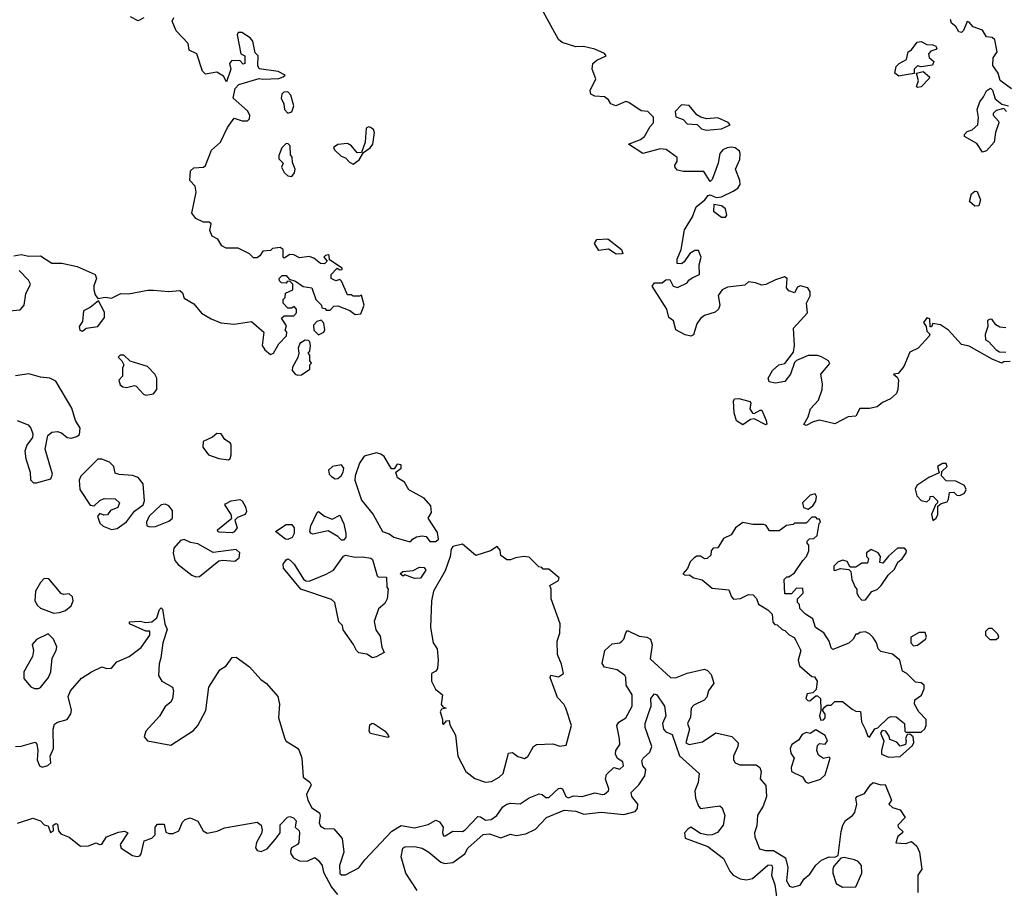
# Model space of a CAD drawing. Extents: x 2293830 to 2387798, y 66850 to 233222.
# Tile 157 of 192: x 2359387 to 2364518, y 186476 to 191003. Entities that reach past the tile are written whole.
import ezdxf

# ---------------------------------------------------------------- set-up
doc = ezdxf.new("R2010")
doc.units = 0

msp = doc.modelspace()

# ---------------------------------------------------------------- linework, layer by layer
at = {"layer": '0CON05XD'}
for points in [[(2364548.3, 189221.7), (2364515, 189220), (2364505, 189212.5), (2364455, 189233.3), (2364335, 189302.5), (2364295, 189310), (2364227.5, 189385), (2364185, 189412.5), (2364145, 189420), (2364138.3, 189401.7), (2364131.7, 189401.7), (2364130, 189445), (2364115, 189450), (2364097.5, 189425), (2364110, 189405), (2364115, 189380), (2364130, 189365), (2364127, 189353), (2364069.3, 189290.7), (2364025, 189270), (2363993.6, 189196.4), (2363965, 189160), (2363940, 189155), (2363960, 189140), (2363966.1, 189126.1), (2363962.9, 189075), (2363955.4, 189054.6), (2363925, 189027.5), (2363882.4, 189007.6), (2363855, 188986.2), (2363815, 188977.5), (2363765, 188976.7), (2363745, 188936.7), (2363703.6, 188933.6), (2363635, 188896.7), (2363555, 188915.8), (2363522.3, 188907.7), (2363485, 188887.5), (2363473.3, 188893.3), (2363495.9, 188934.1), (2363508.8, 188975), (2363549.5, 189020.5), (2363568.8, 189075), (2363571.2, 189105), (2363562.5, 189155), (2363609.3, 189210.7), (2363602.5, 189225), (2363565, 189246.7), (2363545, 189253.3), (2363496.4, 189253.6), (2363435, 189227.5), (2363424.2, 189215.8), (2363404.2, 189155.8), (2363375, 189117.5), (2363325, 189108.8), (2363293.3, 189115), (2363286.7, 189135), (2363310.8, 189175), (2363343.8, 189205), (2363375, 189210.8), (2363419.5, 189270.5), (2363423.8, 189305), (2363418.8, 189395), (2363492.5, 189475), (2363486.7, 189525), (2363505.8, 189564.2), (2363506, 189585), (2363493.3, 189605), (2363455, 189616.7), (2363440.7, 189609.3), (2363425, 189580), (2363395, 189590), (2363382.5, 189605), (2363386.7, 189655), (2363373, 189663), (2363325, 189648), (2363275, 189623.3), (2363255, 189620), (2363221.7, 189631.7), (2363185, 189637.5), (2363165, 189620), (2363075, 189610), (2363047.5, 189595), (2363027.5, 189565), (2363035.8, 189515), (2363028.8, 189495), (2363010.7, 189479.3), (2362955, 189461.2), (2362935, 189446.7), (2362915, 189417.5), (2362898.6, 189361.4), (2362885, 189353.1), (2362855, 189360.6), (2362806.5, 189386.5), (2362795, 189434.2), (2362770.3, 189450.3), (2362759.2, 189495), (2362683.6, 189613.6), (2362695, 189632.5), (2362735, 189632.5), (2362755, 189647.5), (2362775, 189650), (2362792.5, 189615), (2362815, 189606.7), (2362865, 189632.5), (2362873.6, 189646.4), (2362891.7, 189658.3), (2362930, 189675), (2362927.5, 189725), (2362937.5, 189765), (2362925, 189800), (2362905, 189800), (2362880, 189785), (2362849.3, 189740.7), (2362835, 189730), (2362813, 189733), (2362813.3, 189755), (2362833.3, 189805), (2362851.2, 189908.8), (2362892.5, 189975), (2362911.7, 190028.3), (2362957.5, 190065), (2362975, 190087.5), (2362985, 190090), (2363017, 190077), (2363045, 190080), (2363105, 190110), (2363130, 190125), (2363141.2, 190145), (2363140, 190165), (2363118, 190225), (2363139.2, 190275), (2363140.8, 190305), (2363137.3, 190317.3), (2363115.6, 190335.6), (2363095, 190339.4), (2363073.3, 190335), (2363051.2, 190325), (2363035, 190306.7), (2363026.2, 190255), (2362995, 190170), (2362985, 190160), (2362951.7, 190211.7), (2362845, 190212.5), (2362815, 190218.8), (2362803, 190233), (2362801.2, 190245), (2362812.5, 190265), (2362812.5, 190285), (2362756.8, 190326.8), (2362725, 190330.8), (2362635, 190306.7), (2362560, 190355), (2362621.7, 190378.3), (2362643.8, 190395), (2362673, 190447), (2362690, 190465), (2362690, 190495), (2362660, 190525), (2362625, 190527.5), (2362561.7, 190571.7), (2362545, 190576.7), (2362493.9, 190553.9), (2362467.5, 190565), (2362456.2, 190585), (2362435, 190601.4), (2362385, 190604), (2362363.3, 190615), (2362360, 190635), (2362390, 190695), (2362371.2, 190745), (2362374, 190775), (2362395, 190792), (2362442.5, 190815), (2362435, 190826.7), (2362385, 190848.8), (2362325, 190863.5), (2362285, 190861.1), (2362214.2, 190884.2), (2362195, 190900), (2362076.6, 191116.6)], [(2359357.3, 189772.7), (2359395, 189778.7), (2359435, 189771.6), (2359495, 189771.8), (2359555, 189734), (2359606.4, 189733.6), (2359686.4, 189716.4), (2359780, 189675), (2359786.7, 189655), (2359773.6, 189616.4), (2359773.1, 189595), (2359780, 189570), (2359795, 189550), (2359835, 189557.5), (2359865, 189552.5), (2359915, 189576.7), (2359955, 189574), (2360055, 189594.3), (2360085, 189594.3), (2360165, 189586), (2360221.7, 189591.7), (2360235, 189580), (2360245, 189552.5), (2360295, 189522.5), (2360335, 189474), (2360384.4, 189444.4), (2360435, 189424), (2360505, 189416.7), (2360595, 189430), (2360660, 189375), (2360651.2, 189305), (2360665, 189282.5), (2360695, 189257.5), (2360710, 189265), (2360737, 189313), (2360777.5, 189355), (2360780, 189375), (2360770, 189385), (2360777, 189407), (2360751.7, 189448.3), (2360765, 189460), (2360815, 189460), (2360830, 189475), (2360830, 189495), (2360818.3, 189508.3), (2360805, 189500), (2360785, 189500), (2360760, 189525), (2360760, 189545), (2360770, 189555), (2360771.7, 189578.3), (2360810, 189595), (2360810, 189625), (2360795, 189640), (2360781.7, 189638.3), (2360775, 189630), (2360751.7, 189631.7), (2360741.7, 189641.7), (2360740, 189655), (2360755, 189670), (2360775, 189670), (2360791.7, 189651.7), (2360825, 189640), (2360865, 189612.5), (2360910, 189605), (2360930, 189545), (2360960, 189515), (2360961.7, 189501.7), (2360978.3, 189498.3), (2360985, 189490), (2361005, 189490), (2361025, 189510), (2361045, 189512.5), (2361107, 189487), (2361135, 189467.5), (2361165, 189470), (2361182.5, 189515), (2361168.3, 189568.3), (2361157.5, 189562.5), (2361125, 189562.5), (2361115, 189570), (2361095, 189570), (2361065, 189640), (2361055, 189650), (2361035, 189642.5), (2361010, 189655), (2361010, 189675), (2361041.7, 189708.3), (2361055, 189700), (2361068.3, 189701.7), (2361068.3, 189708.3), (2361001.7, 189751.7), (2361000, 189775), (2360995, 189777.5), (2360980, 189775), (2360972.5, 189765), (2360990, 189745), (2360975, 189730), (2360955, 189733.3), (2360920, 189760), (2360895, 189768.5), (2360845, 189762.5), (2360815, 189777.5), (2360795, 189780), (2360765, 189760), (2360760, 189765), (2360760, 189805), (2360745, 189816.2), (2360705, 189810), (2360695, 189800), (2360655, 189797.5), (2360638.3, 189771.7), (2360625, 189762.5), (2360605, 189762.5), (2360585, 189782.5), (2360525, 189812.5), (2360463, 189813), (2360440, 189825), (2360419.3, 189859.3), (2360390, 189875), (2360377.5, 189905), (2360385, 189940), (2360375, 189947.5), (2360345, 189947.5), (2360305, 189967.5), (2360283.8, 189995), (2360307.5, 190105), (2360301.2, 190135), (2360274.3, 190164.3), (2360278.1, 190215), (2360295, 190230.6), (2360344.5, 190235.5), (2360356.2, 190243.8), (2360387.5, 190322.5), (2360433.3, 190365), (2360469.3, 190440.7), (2360505, 190490), (2360546.4, 190476.4), (2360575, 190476.7), (2360583.9, 190486.1), (2360586.2, 190505), (2360575, 190527.5), (2360500, 190595), (2360510, 190645), (2360530, 190665), (2360635, 190697.5), (2360655, 190693.3), (2360737.5, 190697.5), (2360760, 190705), (2360770, 190715), (2360735, 190733.3), (2360635, 190747.5), (2360627.5, 190765), (2360630, 190815), (2360615, 190830), (2360601.7, 190891.7), (2360588.8, 190908.8), (2360545, 190936.9), (2360525, 190936.7), (2360521.2, 190925), (2360540, 190825), (2360560, 190815), (2360560, 190775), (2360551.7, 190771.7), (2360535, 190790), (2360491.7, 190788.3), (2360480, 190775), (2360487.5, 190745), (2360465, 190680), (2360449.3, 190709.3), (2360415, 190730), (2360355, 190720), (2360340, 190735), (2360310, 190825), (2360270, 190845), (2360265, 190880), (2360202.5, 190945), (2360182.5, 190995), (2360190, 191015)], [(2360035, 191012.5), (2360005, 190997.5), (2359965, 191017.5)], [(2364555, 190642.5), (2364496.4, 190686.4), (2364486, 190725), (2364457.5, 190765), (2364459.2, 190805), (2364481.4, 190835), (2364468.3, 190898.3), (2364455, 190909.6), (2364425, 190913.3), (2364405, 190948), (2364355, 190966.7), (2364335, 190990), (2364325, 190993.3), (2364305, 190946.2), (2364295, 190936.2), (2364280.8, 190940.8), (2364265, 190967.5), (2364242.5, 190985), (2364237.5, 191005)], [(2363968.3, 190708.3), (2363947.5, 190725), (2363955, 190760), (2363970, 190775), (2364007.5, 190795), (2364017.5, 190835), (2364035, 190846.7), (2364064.4, 190885.6), (2364085, 190890), (2364114.3, 190874.3), (2364145, 190872.5), (2364161.2, 190865), (2364166.7, 190855), (2364161.7, 190848.3), (2364135, 190839.2), (2364123.1, 190825), (2364125.6, 190805.6), (2364150, 190785), (2364143, 190767), (2364085, 190757.5), (2364065, 190762.5), (2364047.5, 190745), (2364047.5, 190722.5), (2363985, 190712.5), (2363968.3, 190708.3)], [(2364065, 190650), (2364060, 190655), (2364071.2, 190685), (2364060, 190725), (2364095, 190732.5), (2364127.5, 190705), (2364127, 190697), (2364085, 190652.5), (2364065, 190650)], [(2360785, 190516.7), (2360805, 190522.5), (2360816.2, 190555), (2360799.5, 190609.5), (2360785, 190626.7), (2360764.1, 190625.9), (2360753.3, 190615), (2360750, 190595), (2360763.3, 190565), (2360766.7, 190535), (2360785, 190516.7)], [(2364530, 190525), (2364515, 190540), (2364475, 190530), (2364460, 190515), (2364460, 190505), (2364487.5, 190475), (2364490, 190465), (2364472, 190415), (2364465.8, 190365), (2364425, 190320), (2364405, 190312.5), (2364375, 190358.8), (2364310, 190395), (2364310, 190405), (2364325, 190420), (2364350.7, 190429.3), (2364380, 190455), (2364383.6, 190493.6), (2364376.7, 190535), (2364391.2, 190575), (2364409.2, 190600.8), (2364425, 190632.5), (2364446.1, 190646.1), (2364456, 190636), (2364470.5, 190590.5), (2364505, 190562.5), (2364540, 190555)], [(2362965, 190426.7), (2363045, 190433.8), (2363090, 190455), (2363078.3, 190468.3), (2363025, 190492.5), (2362966.4, 190486.4), (2362936.1, 190496.1), (2362915, 190507.5), (2362875, 190556.7), (2362835, 190560), (2362802.5, 190525), (2362807, 190497), (2362845, 190482.5), (2362865, 190460), (2362917, 190457), (2362940, 190435), (2362965, 190426.7)], [(2361125, 190250), (2361156.4, 190273.6), (2361178.3, 190311.7), (2361214, 190335), (2361227.1, 190355), (2361235.8, 190415.8), (2361230.3, 190430.3), (2361215, 190441.4), (2361204.3, 190445.7), (2361191.9, 190438.1), (2361188, 190365), (2361168.3, 190311.7), (2361145, 190310), (2361116.4, 190346.4), (2361095, 190357.5), (2361045, 190353.3), (2361023, 190337), (2361027.5, 190325), (2361062.1, 190292.1), (2361085, 190283.3), (2361105, 190260), (2361125, 190250)], [(2360805, 190186.7), (2360820, 190205), (2360823.3, 190225), (2360808.3, 190258.3), (2360807, 190287), (2360798.3, 190298.3), (2360797.5, 190345), (2360787, 190357), (2360775, 190357.5), (2360753.3, 190335), (2360737.5, 190295), (2360738.3, 190278.3), (2360760, 190255), (2360751.2, 190235), (2360765, 190206.7), (2360785, 190188.8), (2360805, 190186.7)], [(2364365, 190031.2), (2364336.7, 190055), (2364347.5, 190095), (2364365, 190110), (2364377, 190107), (2364393.3, 190065), (2364385, 190033.3), (2364365, 190031.2)], [(2363065, 189973.3), (2363071.2, 189985), (2363065, 190017.5), (2363045, 190033.3), (2363005, 190040), (2363002.5, 190005), (2363045, 189973.3), (2363065, 189973.3)], [(2362495, 189780.8), (2362455, 189808), (2362405, 189800), (2362383, 189837), (2362395, 189857.5), (2362451.7, 189861.7), (2362522.5, 189805), (2362530, 189785), (2362525, 189782.5), (2362495, 189780.8)], [(2359334.1, 189485.9), (2359388.9, 189491.1), (2359410.8, 189515), (2359418.8, 189575), (2359443.3, 189625), (2359433.3, 189645), (2359385.4, 189695.4)], [(2359715, 189380), (2359733.9, 189396.1), (2359795, 189403.5), (2359829.1, 189450.9), (2359828.5, 189478.5), (2359798.3, 189538.3), (2359755, 189503.8), (2359720, 189485), (2359715, 189430), (2359697.5, 189405), (2359700, 189385), (2359715, 189380)], [(2360945, 189360), (2360972.5, 189375), (2360977, 189387), (2360971.7, 189421.7), (2360957.5, 189437.5), (2360935, 189430), (2360918.3, 189411.7), (2360920, 189385), (2360945, 189360)], [(2364525, 189397.5), (2364495, 189400), (2364473.3, 189413.3), (2364455, 189440), (2364445, 189442.5), (2364430, 189435), (2364432.5, 189405), (2364418.3, 189361.7), (2364420, 189335), (2364436.4, 189326.4), (2364475, 189282.5), (2364493, 189273), (2364525, 189270)], [(2360835, 189150), (2360855, 189152.5), (2360898.3, 189181.7), (2360900, 189205), (2360907.5, 189212.5), (2360900, 189225), (2360900, 189255), (2360890, 189265), (2360900, 189275), (2360902.5, 189305), (2360900, 189325), (2360891.7, 189331.7), (2360875, 189332.5), (2360847.5, 189315), (2360838.3, 189291.7), (2360842.5, 189265), (2360837, 189243), (2360808.3, 189191.7), (2360807.5, 189175), (2360822.5, 189155), (2360835, 189150)], [(2360045, 189046.7), (2360085, 189053.3), (2360101.2, 189075), (2360101.2, 189135), (2360091.2, 189155), (2360052.5, 189195), (2359963, 189223), (2359930, 189255), (2359910, 189255), (2359900, 189245), (2359920, 189225), (2359930, 189205), (2359923.3, 189186.7), (2359922.5, 189145), (2359904, 189125), (2359910, 189100), (2359925, 189089.2), (2359944, 189086), (2359985, 189096.7), (2359995, 189093.3), (2360032, 189052), (2360045, 189046.7)], [(2359373.3, 188915), (2359431.7, 188891.7), (2359445.8, 188875), (2359456, 188845), (2359453.9, 188826.1), (2359424, 188785), (2359413.8, 188755), (2359418.8, 188715), (2359442, 188645), (2359444.2, 188604.2), (2359460, 188590), (2359475, 188588.8), (2359549.3, 188610.7), (2359557.5, 188635), (2359520, 188765), (2359533.9, 188836.1), (2359555, 188853.3), (2359583.6, 188856.4), (2359605, 188850), (2359635, 188826.2), (2359655, 188822), (2359685, 188830), (2359699.5, 188840.5), (2359702, 188875), (2359677.5, 188915), (2359658.5, 188978.5), (2359575, 189119.1), (2359545, 189135.7), (2359495, 189140.6), (2359435, 189157.5), (2359365, 189146.7)], [(2363275, 188892.5), (2363215, 188922.5), (2363195, 188920), (2363155, 188892.5), (2363122.7, 188912.7), (2363109.4, 188955), (2363106.2, 189015), (2363112, 189028), (2363135, 189028.8), (2363193, 189013), (2363196.7, 189005), (2363191.2, 188975), (2363205, 188953.3), (2363215, 188950), (2363245, 188967.5), (2363255, 188967.5), (2363277.5, 188915), (2363280, 188895), (2363275, 188892.5)], [(2360475, 188710), (2360483.6, 188716.4), (2360488.8, 188735), (2360490, 188785), (2360485, 188796.2), (2360455.8, 188815.8), (2360436.7, 188845), (2360415, 188846.2), (2360392.3, 188827.7), (2360344, 188805), (2360342, 188775), (2360371.2, 188735), (2360425, 188716), (2360475, 188710)], [(2359865, 188346.2), (2359895, 188351.2), (2359943.9, 188386.1), (2359985, 188442.5), (2360030, 188475), (2360037.5, 188495), (2360030, 188585), (2360005, 188616.7), (2359975, 188627.5), (2359905, 188632.5), (2359885, 188640), (2359877.5, 188675), (2359855, 188697.5), (2359815, 188712.5), (2359795, 188713.3), (2359706.4, 188623.6), (2359697, 188603), (2359701.2, 188555), (2359755, 188472.5), (2359775, 188470), (2359805, 188497.5), (2359827, 188507), (2359885, 188506.7), (2359907.5, 188485), (2359899.3, 188460.7), (2359860, 188445), (2359845, 188422.5), (2359825, 188420), (2359805, 188430), (2359792.5, 188415), (2359805, 188380), (2359823, 188363), (2359865, 188346.2)], [(2361525, 188283.3), (2361555, 188284), (2361570, 188295), (2361565, 188330), (2361516.2, 188405), (2361533.8, 188435), (2361529.5, 188469.5), (2361495, 188510), (2361415, 188552.5), (2361392.7, 188592.7), (2361356.2, 188615), (2361347.5, 188645), (2361375.8, 188665), (2361375, 188683.3), (2361355, 188686.2), (2361338.3, 188661.7), (2361325, 188662.5), (2361285.9, 188725.9), (2361269.5, 188739.5), (2361246.1, 188746.1), (2361182.2, 188727.8), (2361157.7, 188692.3), (2361135.4, 188625), (2361134.1, 188604.1), (2361169.2, 188499.2), (2361228.8, 188425), (2361277.5, 188335), (2361313, 188323), (2361336.1, 188306.1), (2361415, 188283.3), (2361426.2, 188283.8), (2361433.6, 188296.4), (2361455, 188307.5), (2361485, 188313.3), (2361505, 188310), (2361525, 188283.3)], [(2361030.8, 188610.8), (2361045, 188612), (2361062, 188625), (2361072, 188645), (2361075.9, 188665.9), (2361065, 188682.5), (2361017.5, 188675), (2360996.2, 188655), (2361000, 188635), (2361012.3, 188622.3), (2361030.8, 188610.8)], [(2364145, 188393.8), (2364163.3, 188405), (2364172, 188425), (2364171.7, 188468.3), (2364188.3, 188481.7), (2364219.3, 188490.7), (2364227.5, 188505), (2364231.7, 188538.3), (2364255, 188540), (2364270, 188525), (2364286.4, 188523.6), (2364310, 188535), (2364320, 188555), (2364310, 188575), (2364265, 188597.5), (2364215, 188600), (2364190, 188625), (2364191.7, 188648.3), (2364220, 188675), (2364215, 188690), (2364195, 188690), (2364170, 188675), (2364178.3, 188641.7), (2364125, 188616.7), (2364062.5, 188575), (2364053.9, 188556.1), (2364061.7, 188521.7), (2364085, 188497.5), (2364115, 188490), (2364130, 188505), (2364131.7, 188518.3), (2364145, 188520), (2364170, 188495), (2364170, 188485), (2364160, 188475), (2364138.8, 188425), (2364145, 188393.8)], [(2360495, 188328.8), (2360427, 188333), (2360420, 188335), (2360417.5, 188345), (2360492.5, 188405), (2360490, 188425), (2360456.7, 188475), (2360459.3, 188480.7), (2360490, 188495), (2360535, 188502.5), (2360545.8, 188495.8), (2360563.8, 188465), (2360569.3, 188440.7), (2360562.5, 188425), (2360521.4, 188408.6), (2360507.5, 188395), (2360521.2, 188355), (2360505, 188333.8), (2360495, 188328.8)], [(2363495, 188452.5), (2363520, 188470), (2363536, 188494), (2363538.8, 188518.8), (2363532, 188532), (2363506.2, 188525), (2363466.7, 188485), (2363470.7, 188460.7), (2363495, 188452.5)], [(2360065, 188360), (2360095, 188362.5), (2360165, 188388.8), (2360183.8, 188405), (2360183.8, 188445), (2360165, 188468.8), (2360145, 188477.5), (2360125, 188474), (2360062.5, 188415), (2360047.5, 188385), (2360050, 188365), (2360065, 188360)], [(2361075, 188290), (2361065, 188290), (2361045, 188310), (2360995, 188338.8), (2360915, 188322.5), (2360905, 188327.5), (2360900, 188335), (2360903.8, 188365), (2360937.5, 188435), (2360945, 188440), (2360975.7, 188415.7), (2361015, 188400), (2361055, 188420), (2361076.7, 188375), (2361086, 188325), (2361086.4, 188303.6), (2361075, 188290)], [(2363815, 187263.3), (2363843.6, 187306.4), (2363858.3, 187311.7), (2363913.6, 187366.4), (2363928.3, 187371.7), (2363955, 187370), (2363997.5, 187335), (2364000, 187295), (2364005, 187290), (2364085, 187290), (2364103.3, 187306.7), (2364111.2, 187325), (2364110, 187355), (2364073.3, 187395), (2364050, 187435), (2364051.7, 187458.3), (2364087, 187483), (2364100, 187515), (2364100, 187535), (2364085, 187547.5), (2364055, 187550), (2364010, 187595), (2363987, 187607), (2363973.3, 187665), (2363935, 187696.7), (2363875, 187710), (2363860, 187725), (2363852.5, 187755), (2363835, 187782.5), (2363815, 187802.5), (2363795, 187812.5), (2363765, 187810), (2363755, 187800), (2363745, 187800), (2363730, 187775), (2363707, 187753), (2363625, 187720), (2363615, 187730), (2363606, 187765), (2363576.8, 187806.8), (2363533.3, 187835), (2363520.5, 187880.5), (2363482.5, 187905), (2363452.5, 187935), (2363450, 187955), (2363440, 187965), (2363440, 187985), (2363470, 188015), (2363468.3, 188038.3), (2363435, 188040), (2363408.3, 188011.7), (2363375, 188010), (2363370, 188085), (2363385, 188100), (2363395, 188100), (2363425, 188120), (2363467.5, 188185), (2363487.5, 188205), (2363500, 188235), (2363500, 188265), (2363490, 188275), (2363490, 188285), (2363503, 188297), (2363525, 188300), (2363542.5, 188315), (2363553, 188377), (2363560, 188385), (2363555, 188400), (2363545, 188400), (2363535, 188410), (2363515, 188410), (2363485, 188380), (2363425, 188380), (2363417, 188373), (2363383, 188367), (2363345, 188340), (2363295, 188340), (2363276.4, 188366.4), (2363265, 188372.5), (2363207, 188373), (2363155, 188382.5), (2363117.5, 188355), (2363095, 188317.5), (2363055, 188300), (2363025, 188250), (2363001.7, 188248.3), (2362990, 188235), (2362988.3, 188211.7), (2362970, 188195), (2362955, 188192.5), (2362935, 188207.5), (2362915, 188206.7), (2362902.3, 188197.7), (2362881.7, 188178.3), (2362867, 188143), (2362842.5, 188115), (2362855, 188107.5), (2362875, 188110), (2362900, 188095), (2362943.6, 188083.6), (2362995, 188041.2), (2363081.7, 188031.7), (2363096, 187995), (2363106.4, 187983.6), (2363143.3, 187986.7), (2363185, 188007.5), (2363210, 188005), (2363227, 187987), (2363237, 187957), (2363285, 187927.5), (2363307.5, 187905), (2363312.5, 187862.5), (2363321.7, 187851.7), (2363335, 187850), (2363360, 187825), (2363375, 187820), (2363397, 187797), (2363423, 187783), (2363430.7, 187770.7), (2363457.5, 187715), (2363443.8, 187665), (2363450, 187635), (2363515, 187580), (2363528.3, 187578.3), (2363542.5, 187555), (2363537, 187513), (2363520, 187495), (2363490.7, 187489.3), (2363483.3, 187465), (2363494.1, 187454.1), (2363505, 187454), (2363535, 187480), (2363545, 187480), (2363560, 187465), (2363562.5, 187405), (2363554.2, 187375), (2363562.7, 187352.7), (2363575, 187353.3), (2363584, 187365), (2363584.1, 187384.1), (2363570, 187405), (2363580.7, 187419.3), (2363595, 187430), (2363615, 187430), (2363635, 187450), (2363675, 187450), (2363725, 187410), (2363745, 187400), (2363768.3, 187398.3), (2363773, 187343), (2363795, 187302.5), (2363805, 187273.3), (2363815, 187263.3)], [(2360785, 188293.8), (2360772.5, 188295), (2360720, 188335), (2360775, 188372.5), (2360805, 188372.5), (2360816.7, 188355), (2360816.7, 188325), (2360806.7, 188305), (2360785, 188293.8)], [(2360305, 188099.2), (2360325, 188101.2), (2360425, 188182), (2360445, 188186.2), (2360508.1, 188181.9), (2360530.8, 188199.2), (2360534.2, 188225), (2360515, 188241.4), (2360395, 188226.5), (2360315, 188270.8), (2360277.9, 188277.9), (2360245, 188294), (2360225, 188288.8), (2360190.3, 188249.7), (2360187.7, 188222.3), (2360195.8, 188185), (2360213, 188163), (2360285, 188108.6), (2360305, 188099.2)], [(2361815, 187029.4), (2361845, 187032.5), (2361886.2, 187055), (2361906.2, 187075), (2361935, 187181.2), (2361955, 187184), (2361983.6, 187163.6), (2362017.3, 187152.7), (2362035, 187163.3), (2362065.5, 187214.5), (2362080, 187225), (2362165, 187228.9), (2362202.5, 187217.5), (2362235, 187222.5), (2362263.3, 187325), (2362233.3, 187415), (2362223.3, 187435), (2362190.3, 187470.3), (2362151.2, 187575), (2362155, 187586.2), (2362195, 187578.5), (2362221.4, 187595), (2362210.4, 187645), (2362188.9, 187695), (2362187.5, 187765), (2362202.5, 187805), (2362204.2, 187855), (2362156.7, 187985), (2362157.5, 188035), (2362150, 188055), (2362195, 188080), (2362198.8, 188095), (2362145, 188140), (2362115, 188140), (2362108.3, 188148.3), (2362091.7, 188151.7), (2362041.7, 188201.7), (2362014.1, 188205.9), (2361970.7, 188199.3), (2361945, 188187.5), (2361925, 188187.5), (2361895, 188210), (2361891.7, 188238.3), (2361875, 188257.5), (2361840, 188235), (2361765, 188210), (2361695, 188270), (2361645, 188258), (2361635.7, 188244.3), (2361630.5, 188205), (2361605, 188130), (2361543.8, 188025), (2361532.5, 187975), (2361528, 187835), (2361542.5, 187755), (2361561.9, 187725), (2361567.5, 187665), (2361565, 187622.5), (2361555, 187607.5), (2361533.3, 187595), (2361533.8, 187555), (2361553.6, 187513.6), (2361590, 187485), (2361583.9, 187433.9), (2361591.7, 187421.7), (2361610, 187415), (2361585, 187410), (2361577.5, 187395), (2361590, 187355), (2361590, 187335), (2361595, 187330), (2361611.7, 187348.3), (2361625, 187350), (2361628.3, 187328.3), (2361658.6, 187275), (2361670, 187165), (2361712.5, 187085), (2361758.3, 187048.3), (2361815, 187029.4)], [(2363775, 187977.5), (2363795, 187980), (2363827, 188023), (2363855, 188033.3), (2363875.9, 188054.1), (2363912.5, 188107.5), (2363945, 188140), (2363963.9, 188176.1), (2363985, 188193.3), (2364006.2, 188225), (2364007.5, 188237.5), (2363998.3, 188248.3), (2363961.7, 188248.3), (2363913.6, 188206.4), (2363885, 188170), (2363870, 188175), (2363872.5, 188205), (2363860, 188225), (2363825, 188242.5), (2363800, 188225), (2363800, 188205), (2363810, 188195), (2363805, 188170), (2363775, 188170), (2363745, 188150), (2363715, 188150), (2363699.3, 188179.3), (2363677, 188187), (2363651.7, 188178.3), (2363630, 188155), (2363630, 188135), (2363635, 188132.5), (2363665, 188142.5), (2363708.3, 188138.3), (2363717.5, 188127.5), (2363723.3, 188085), (2363740, 188045), (2363750, 188035), (2363750, 188015), (2363760, 187995), (2363775, 187977.5)], [(2361225, 187677.5), (2361197, 187697), (2361155, 187702.5), (2361142.5, 187715), (2361127.5, 187747.5), (2361073, 187823), (2361070, 187845), (2361050, 187865), (2361030, 187965), (2361011.7, 187981.7), (2360852.5, 188035), (2360762.5, 188145), (2360760, 188165), (2360775, 188187.5), (2360785, 188192.5), (2360796.4, 188186.4), (2360817.5, 188165), (2360867, 188087), (2360878.3, 188078.3), (2360895, 188077.5), (2360985, 188113.3), (2361022.5, 188135), (2361075, 188207.5), (2361085, 188212.5), (2361135, 188201.2), (2361173.6, 188203.6), (2361216.4, 188196.4), (2361225, 188190), (2361250, 188105), (2361255, 188100), (2361298.3, 188098.3), (2361300, 188045), (2361307.5, 188035), (2361302.5, 187985), (2361289.3, 187960.7), (2361257.5, 187932.5), (2361233.9, 187866.1), (2361243, 187823), (2361265, 187790), (2361273.6, 187733.6), (2361286.7, 187705), (2361245, 187682.5), (2361225, 187677.5)], [(2361445, 188091.2), (2361395, 188110), (2361385, 188102.5), (2361370, 188115), (2361383, 188127), (2361437, 188133), (2361470.7, 188149.3), (2361495, 188147.5), (2361503.3, 188135), (2361475, 188093.3), (2361445, 188091.2)], [(2359565, 187910), (2359595, 187913.3), (2359625.7, 187924.3), (2359655, 187947.5), (2359666.1, 187973.9), (2359663.3, 187995), (2359645, 188010), (2359615, 188007.5), (2359603, 188013), (2359538.3, 188088.3), (2359515, 188090), (2359495, 188070), (2359468.9, 188025), (2359466.2, 187975), (2359479.5, 187949.5), (2359496.1, 187936.1), (2359565, 187910)], [(2359365, 187216), (2359395, 187216.2), (2359467.5, 187237.5), (2359477, 187227), (2359482.5, 187195), (2359477.5, 187145), (2359490, 187115), (2359505, 187107.5), (2359533.6, 187116.4), (2359549.3, 187130.7), (2359546.7, 187165), (2359563.3, 187205), (2359561.2, 187305), (2359569.3, 187330.7), (2359585, 187342), (2359634.2, 187355.8), (2359654.1, 187385.9), (2359658, 187405), (2359640, 187475), (2359651.2, 187505), (2359709.2, 187570.8), (2359761.2, 187605), (2359815, 187630), (2359841.7, 187621.7), (2359865, 187623.3), (2359893.9, 187656.1), (2359957.5, 187685), (2360019.7, 187730.3), (2360066, 187795), (2360065.8, 187815.8), (2360045, 187816.2), (2359960, 187855), (2359960, 187865), (2360015, 187868.8), (2360045, 187860.8), (2360075.6, 187864.4), (2360101.2, 187885), (2360115, 187930), (2360125, 187937.5), (2360131.7, 187931.7), (2360143.1, 187855), (2360155.8, 187825), (2360133.6, 187755), (2360123.4, 187676.6), (2360113.8, 187646.2), (2360110, 187585), (2360127.5, 187555), (2360183.3, 187525), (2360188.8, 187505), (2360183.8, 187465), (2360174.1, 187445.9), (2360145, 187424), (2360116.1, 187373.9), (2360044.3, 187295.7), (2360036.2, 187265), (2360052.5, 187245), (2360175, 187221.4), (2360292.2, 187297.8), (2360316, 187325), (2360356.8, 187403.2), (2360373.1, 187525), (2360429.4, 187615)], [(2359485, 187516.7), (2359495, 187523.3), (2359538.1, 187575), (2359548.8, 187605), (2359556.2, 187675), (2359576.7, 187715), (2359580, 187735), (2359563.3, 187775), (2359535, 187802.5), (2359475, 187772.5), (2359453, 187747), (2359460, 187715), (2359453.8, 187685), (2359408.6, 187605), (2359409.7, 187569.7), (2359445, 187526.7), (2359465, 187516.7), (2359485, 187516.7)], [(2360429.4, 187615), (2360463.8, 187635), (2360495, 187679.5), (2360515, 187680), (2360585, 187630), (2360644.4, 187565), (2360673.6, 187543.6), (2360732.9, 187475), (2360740.8, 187435), (2360735.8, 187365), (2360768.1, 187255), (2360775, 187243.1), (2360835, 187205.8), (2360842.9, 187195), (2360857.9, 187155), (2360864, 187055), (2360899.7, 187029.7), (2360906.7, 187015), (2360882.5, 186965), (2360888.5, 186935), (2360910.4, 186895), (2360949.5, 186869.5), (2360953.1, 186855), (2360947.7, 186817.7), (2360955, 186800), (2360975, 186787.5), (2361025, 186786.2), (2361067.5, 186735), (2361076.7, 186665), (2361054.3, 186595), (2361055, 186553.8), (2361065, 186546.2), (2361085, 186546.7), (2361155, 186583.3), (2361185, 186623.8), (2361297.6, 186742.4), (2361325.7, 186774.3), (2361375, 186803.8), (2361445, 186791.4), (2361515, 186809.2), (2361555, 186831.2), (2361575, 186823.3), (2361593.8, 186795), (2361590, 186765), (2361595, 186750), (2361605, 186748.8), (2361645, 186773.8), (2361695, 186772.9), (2361709.2, 186780.8), (2361775, 186849.5), (2361788.2, 186848.2), (2361815, 186831.8), (2361843.3, 186835), (2361874, 186855), (2361905, 186900), (2361925, 186914.2), (2361945, 186920), (2361995, 186916), (2362042, 186948), (2362095, 186968.6), (2362110, 186965), (2362129.2, 186949.2), (2362145, 186950), (2362194.6, 186995.4), (2362205, 186998.1), (2362215, 186994.2), (2362233.3, 186955), (2362245, 186948.2), (2362275, 186958.6), (2362317.5, 186955), (2362385, 186973.6), (2362425, 186964.3), (2362435, 186967.1), (2362455, 186984), (2362456.9, 186995), (2362439.2, 187045), (2362445, 187070), (2362483.9, 187106.1), (2362515, 187097.5), (2362533.3, 187115), (2362530, 187135), (2362502.3, 187152.3), (2362492, 187175), (2362494, 187195), (2362514.4, 187225), (2362512.7, 187255), (2362498.8, 187325), (2362508.6, 187341.4), (2362546.2, 187365), (2362578.6, 187425), (2362578.9, 187485), (2362547.5, 187535), (2362545.7, 187575), (2362540, 187585), (2362501.2, 187615), (2362435, 187628.5), (2362422.5, 187647.5), (2362436, 187715), (2362475, 187750), (2362515, 187756.2), (2362525, 187763.8), (2362535.7, 187775), (2362545, 187807.5), (2362555, 187820), (2362615, 187790.8), (2362655, 187784.4), (2362675, 187774), (2362682.2, 187745), (2362672.3, 187672.3), (2362778.8, 187575), (2362805, 187573.3), (2362865, 187598.1), (2362955, 187618), (2362971.7, 187611.7), (2362990.7, 187590.7), (2363003.8, 187545), (2362976.2, 187505), (2362968.3, 187471.7), (2362954.1, 187455.9), (2362899.3, 187430.7), (2362886.7, 187415), (2362882.3, 187367.7), (2362867.5, 187335), (2362877.5, 187305), (2362866.4, 187266.4), (2362859.2, 187235), (2362875, 187225.8), (2362945, 187240), (2363015, 187286.7), (2363097.6, 187267.6), (2363131.2, 187235), (2363129.2, 187215), (2363106, 187165), (2363106.2, 187145), (2363115, 187130), (2363139.5, 187119.5), (2363225, 187119.2), (2363244, 187105), (2363250.8, 187085), (2363246.2, 187046.2), (2363275, 187012.5), (2363279.2, 186955), (2363262, 186905), (2363232.1, 186857.9), (2363227.7, 186802.3), (2363216.2, 186765), (2363218, 186745), (2363242.5, 186682.5), (2363273.2, 186673.2), (2363315, 186673.8), (2363377.1, 186635), (2363390, 186585), (2363382.5, 186515), (2363397.8, 186487.8), (2363415, 186481.9), (2363455, 186492), (2363474.6, 186525.4), (2363505, 186549.2), (2363535, 186596.2), (2363565, 186623.3), (2363605, 186640), (2363635, 186637.5), (2363652.5, 186647.5), (2363667.9, 186772.1), (2363675.8, 186805), (2363689.7, 186830.3), (2363727.5, 186855), (2363739.5, 186870.5), (2363750, 186915), (2363744, 186945), (2363751.2, 186955), (2363789.5, 186970.5), (2363820, 187015), (2363835, 187026.7), (2363875, 187016), (2363896.7, 187016.7), (2363930, 186935), (2363916, 186915), (2363935, 186897.8), (2363975, 186885.4), (2364000.6, 186845), (2363963.1, 186805), (2363965.6, 186795), (2363988.3, 186771.7), (2363987.5, 186765), (2363963.5, 186746.5), (2363952.6, 186712.6), (2364005, 186709.1), (2364035, 186720.8), (2364062.9, 186695), (2364075.9, 186664.1), (2364088, 186575), (2364066.7, 186545), (2364068, 186455)], [(2364045, 187740), (2364065, 187742.5), (2364107.5, 187775), (2364112.5, 187785), (2364105, 187810), (2364075, 187810), (2364030, 187785), (2364030, 187755), (2364045, 187740)], [(2364475, 187772.5), (2364490, 187785), (2364485, 187800), (2364455, 187830), (2364435, 187830), (2364420, 187815), (2364420, 187795), (2364443, 187773), (2364475, 187772.5)], [(2361458.8, 186465), (2361400, 186555), (2361375, 186640), (2361382.9, 186685), (2361395, 186692.9), (2361445, 186693.3), (2361483.8, 186685), (2361520, 186665), (2361582.1, 186612.1), (2361602.5, 186605), (2361645, 186610), (2361707.1, 186655), (2361721.9, 186685), (2361802.9, 186757.1), (2361835, 186759.1), (2361895, 186739.4), (2361945, 186757.5), (2361975, 186751.2), (2362025, 186760), (2362075.2, 186784.8), (2362132, 186845), (2362225, 186883.5), (2362285, 186877.9), (2362326.9, 186863.1), (2362417.1, 186872.9), (2362535, 186860), (2362595, 186875.6), (2362607.2, 186892.8), (2362608.7, 186915), (2362576.4, 186955), (2362572.7, 186975), (2362614.2, 187015), (2362645, 187062.5), (2362649.2, 187095), (2362633.5, 187115), (2362629.5, 187140.5), (2362636.7, 187155), (2362671.2, 187185), (2362681.1, 187215), (2362647.1, 187315), (2362647.1, 187335), (2362665, 187392.5), (2362677.5, 187425), (2362676.7, 187465), (2362695, 187490), (2362707.5, 187485), (2362746.7, 187425), (2362754, 187375), (2362737.1, 187335), (2362741.8, 187305), (2362755, 187292.1), (2362787.2, 187277.2), (2362825.9, 187165.9), (2362927.5, 187075), (2362923, 187027), (2362905.6, 186984.4), (2362908.1, 186945), (2362925, 186903.8), (2362935, 186892.7), (2363035, 186905.6), (2363048.1, 186895), (2363061.2, 186855), (2363053.8, 186805), (2363022.9, 186767.1), (2362995, 186754), (2362972.3, 186752.3), (2362935, 186761.2), (2362885, 186794), (2362868, 186785), (2362850.8, 186765), (2362855, 186736.7), (2362973.1, 186693.1), (2363055, 186631.1), (2363087.5, 186565), (2363104.6, 186545), (2363142.2, 186525), (2363175, 186520.1), (2363205, 186526.8), (2363285, 186596.9), (2363305, 186599.2), (2363310, 186585), (2363304.2, 186545), (2363322.3, 186495), (2363336.7, 186395)], [(2361305, 187262.5), (2361215, 187282.5), (2361207.5, 187295), (2361211.2, 187328.8), (2361223.8, 187336.2), (2361235, 187333.8), (2361292.5, 187295), (2361307.5, 187275), (2361310, 187265), (2361305, 187262.5)], [(2363495, 187023.8), (2363560, 187045), (2363585, 187067.5), (2363610, 187155), (2363605, 187160), (2363575, 187153.3), (2363549.3, 187169.3), (2363541.2, 187195), (2363545, 187220), (2363555, 187230), (2363585, 187227.5), (2363596.2, 187245), (2363585, 187272.5), (2363535, 187302.5), (2363507, 187283), (2363485, 187287.5), (2363465, 187277.5), (2363445, 187247.5), (2363410, 187225), (2363402.5, 187205), (2363405, 187180), (2363422.5, 187155), (2363407.5, 187105), (2363408.8, 187085), (2363466.8, 187056.8), (2363481.2, 187031.2), (2363495, 187023.8)], [(2363915, 187159.2), (2363975, 187163.3), (2364038.8, 187221.2), (2364046.4, 187236.4), (2364042.5, 187265), (2364025, 187280), (2364011.7, 187278.3), (2364002.5, 187257.5), (2364006.7, 187245), (2364002.5, 187225), (2363975, 187217.5), (2363958.3, 187238.3), (2363921.7, 187251.7), (2363918.3, 187268.3), (2363900, 187295), (2363881.7, 187298.3), (2363872.5, 187285), (2363890, 187245), (2363877.5, 187195), (2363878.8, 187175), (2363915, 187159.2)], [(2359375, 186816), (2359455, 186842), (2359495, 186827.1), (2359515, 186806), (2359535, 186802.5), (2359547, 186767), (2359563.3, 186775), (2359562.5, 186805), (2359575, 186813.3), (2359585, 186810), (2359588.8, 186775), (2359600.8, 186760.8), (2359645, 186742.9), (2359705, 186696.2), (2359745, 186697.5), (2359785, 186713.3), (2359803.9, 186703.9), (2359815, 186706.7), (2359840, 186745), (2359901.9, 186768.1), (2359933, 186773), (2359950, 186765), (2359910, 186705), (2359916.7, 186685), (2359975, 186647.1), (2359998.6, 186641.4), (2360012.5, 186645), (2360020, 186655), (2360036, 186724), (2360075, 186737.5), (2360092.5, 186755), (2360093.3, 186795), (2360105, 186810), (2360140, 186810), (2360149.1, 186769.1), (2360165, 186761.9), (2360187.6, 186762.4), (2360216.2, 186775), (2360235, 186820), (2360250, 186835), (2360275, 186842.5), (2360315.7, 186825.7), (2360344, 186775), (2360365, 186764.2), (2360415.7, 186774.3), (2360455, 186790.5), (2360625, 186820), (2360645.5, 186805.5), (2360651.2, 186778.8), (2360647.9, 186762.1), (2360622, 186715), (2360616.4, 186686.4), (2360625, 186673.3), (2360645, 186668), (2360677.4, 186682.6), (2360719.3, 186730.7), (2360743.8, 186765), (2360745, 186807.5), (2360782.7, 186847.3), (2360795, 186850), (2360813.6, 186843.6), (2360828.3, 186828.3), (2360823.3, 186795), (2360843.8, 186775), (2360845.8, 186765), (2360841.2, 186715), (2360835, 186704), (2360802.9, 186687.1), (2360798.3, 186668.3), (2360800, 186655), (2360814.4, 186635), (2360845, 186619.5), (2360885, 186618.1), (2360925, 186636.2), (2360945, 186620.8), (2360963.3, 186595), (2360970.6, 186560.6), (2361011.2, 186481.2), (2361043.4, 186443.4)], [(2363675, 186482.5), (2363745, 186484), (2363775.6, 186555), (2363773.3, 186595), (2363755.8, 186615.8), (2363737.5, 186625), (2363683.6, 186636.4), (2363666.4, 186633.6), (2363629.3, 186590.7), (2363623.9, 186576.1), (2363623.8, 186555), (2363641.7, 186501.7), (2363675, 186482.5)]]:
    msp.add_lwpolyline(points, dxfattribs=at)

doc.saveas('drawing.dxf')
